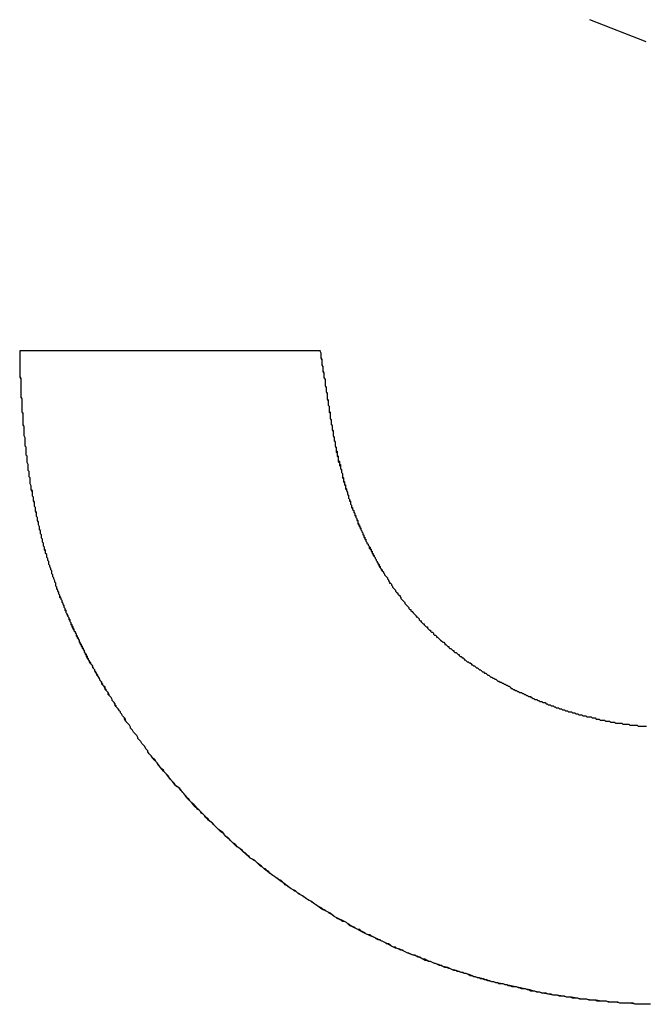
# Model space of a CAD drawing. Extents: x 1917 to 3682, y 1570 to 2675.
# Tile 35 of 166: x 1971.783 to 1972.395, y 2386.651 to 2387.614. Entities that reach past the tile are written whole.
import ezdxf

# ---------------------------------------------------------------- set-up
doc = ezdxf.new("R2010")
doc.units = 0
doc.header["$MEASUREMENT"] = 0
doc.layers.add('KF_SEQUENZA_10_NW_FRONT', color=7, linetype='CONTINUOUS')
doc.layers.add('KF_SEQUENZA_5_NW_REAR', color=7, linetype='CONTINUOUS')

# ---------------------------------------------------------------- blocks, each defined once
blk = doc.blocks.new('KF_SEQUENZA_5_NW_FRONT')
at = {"layer": 'KF_SEQUENZA_10_NW_FRONT'}
for p, q in [((-130.88009, -264.84362), (-130.93531, -264.82208)), ((-130.88009, -264.84362), (-130.93531, -264.82208)), ((-131.49236, -265.14557), (-131.19857, -265.14557)), ((-131.49236, -265.14557), (-131.19857, -265.14557))]:
    blk.add_line(p, q, dxfattribs=at)
for points in [[(-131.364, -265.542, 0), (-131.365, -265.541, 0), (-131.366, -265.54, 0), (-131.367, -265.538, 0), (-131.367, -265.537, 0), (-131.368, -265.536, 0), (-131.369, -265.535, 0), (-131.37, -265.533, 0), (-131.371, -265.532, 0), (-131.372, -265.531, 0), (-131.373, -265.53, 0), (-131.374, -265.528, 0), (-131.375, -265.527, 0), (-131.376, -265.526, 0), (-131.377, -265.525, 0), (-131.377, -265.524, 0), (-131.378, -265.522, 0), (-131.379, -265.521, 0), (-131.38, -265.52, 0), (-131.381, -265.519, 0), (-131.382, -265.517, 0), (-131.383, -265.516, 0), (-131.384, -265.515, 0), (-131.384, -265.514, 0), (-131.385, -265.512, 0), (-131.386, -265.511, 0), (-131.387, -265.51, 0), (-131.388, -265.509, 0), (-131.389, -265.507, 0), (-131.389, -265.506, 0), (-131.39, -265.505, 0), (-131.391, -265.504, 0), (-131.392, -265.503, 0), (-131.393, -265.501, 0), (-131.394, -265.5, 0), (-131.394, -265.499, 0), (-131.395, -265.498, 0), (-131.396, -265.496, 0), (-131.397, -265.495, 0), (-131.398, -265.494, 0), (-131.398, -265.493, 0), (-131.399, -265.492, 0), (-131.4, -265.49, 0), (-131.401, -265.489, 0), (-131.402, -265.488, 0), (-131.402, -265.487, 0), (-131.403, -265.485, 0), (-131.404, -265.484, 0), (-131.405, -265.483, 0), (-131.405, -265.482, 0), (-131.406, -265.48, 0), (-131.407, -265.479, 0), (-131.408, -265.478, 0), (-131.408, -265.477, 0), (-131.409, -265.476, 0), (-131.41, -265.474, 0), (-131.411, -265.473, 0), (-131.411, -265.472, 0), (-131.412, -265.471, 0), (-131.413, -265.469, 0), (-131.414, -265.468, 0), (-131.414, -265.467, 0), (-131.415, -265.466, 0), (-131.416, -265.464, 0), (-131.416, -265.463, 0), (-131.417, -265.462, 0), (-131.418, -265.461, 0), (-131.419, -265.459, 0), (-131.419, -265.458, 0), (-131.42, -265.457, 0), (-131.421, -265.456, 0), (-131.421, -265.455, 0), (-131.422, -265.453, 0), (-131.423, -265.452, 0), (-131.423, -265.451, 0), (-131.424, -265.45, 0), (-131.425, -265.448, 0), (-131.425, -265.447, 0), (-131.426, -265.446, 0), (-131.427, -265.445, 0), (-131.427, -265.443, 0), (-131.428, -265.442, 0), (-131.429, -265.441, 0), (-131.429, -265.44, 0), (-131.43, -265.438, 0), (-131.43, -265.437, 0), (-131.431, -265.436, 0), (-131.432, -265.435, 0), (-131.432, -265.433, 0), (-131.433, -265.432, 0), (-131.434, -265.431, 0), (-131.434, -265.43, 0), (-131.435, -265.428, 0), (-131.435, -265.427, 0), (-131.436, -265.426, 0), (-131.437, -265.425, 0), (-131.437, -265.423, 0), (-131.438, -265.422, 0), (-131.438, -265.421, 0), (-131.439, -265.42, 0), (-131.439, -265.418, 0), (-131.44, -265.417, 0), (-131.441, -265.416, 0), (-131.441, -265.414, 0), (-131.442, -265.413, 0), (-131.442, -265.412, 0), (-131.443, -265.411, 0), (-131.443, -265.409, 0), (-131.444, -265.408, 0), (-131.444, -265.407, 0), (-131.445, -265.406, 0), (-131.446, -265.404, 0), (-131.446, -265.403, 0), (-131.447, -265.402, 0), (-131.447, -265.4, 0), (-131.448, -265.399, 0), (-131.448, -265.398, 0), (-131.449, -265.397, 0), (-131.449, -265.395, 0), (-131.45, -265.394, 0), (-131.45, -265.393, 0), (-131.451, -265.391, 0), (-131.451, -265.39, 0), (-131.452, -265.389, 0), (-131.452, -265.388, 0), (-131.453, -265.386, 0), (-131.453, -265.385, 0), (-131.454, -265.384, 0), (-131.454, -265.382, 0), (-131.455, -265.381, 0), (-131.455, -265.38, 0), (-131.456, -265.378, 0), (-131.456, -265.377, 0), (-131.457, -265.376, 0), (-131.457, -265.374, 0), (-131.457, -265.373, 0), (-131.458, -265.372, 0), (-131.458, -265.371, 0), (-131.459, -265.369, 0), (-131.459, -265.368, 0), (-131.46, -265.367, 0), (-131.46, -265.365, 0), (-131.461, -265.364, 0), (-131.461, -265.363, 0), (-131.461, -265.361, 0), (-131.462, -265.36, 0), (-131.462, -265.359, 0), (-131.463, -265.357, 0), (-131.463, -265.356, 0), (-131.464, -265.355, 0), (-131.464, -265.353, 0), (-131.464, -265.352, 0), (-131.465, -265.351, 0), (-131.465, -265.349, 0), (-131.466, -265.348, 0), (-131.466, -265.347, 0), (-131.466, -265.345, 0), (-131.467, -265.344, 0), (-131.467, -265.342, 0), (-131.467, -265.341, 0), (-131.468, -265.34, 0), (-131.468, -265.338, 0), (-131.469, -265.337, 0), (-131.469, -265.336, 0), (-131.469, -265.334, 0), (-131.47, -265.333, 0), (-131.47, -265.332, 0), (-131.47, -265.33, 0), (-131.471, -265.329, 0), (-131.471, -265.327, 0), (-131.471, -265.326, 0), (-131.472, -265.325, 0), (-131.472, -265.323, 0), (-131.472, -265.322, 0), (-131.473, -265.321, 0), (-131.473, -265.319, 0), (-131.473, -265.318, 0), (-131.474, -265.316, 0), (-131.474, -265.315, 0), (-131.474, -265.314, 0), (-131.475, -265.312, 0), (-131.475, -265.311, 0), (-131.475, -265.309, 0), (-131.476, -265.308, 0), (-131.476, -265.306, 0), (-131.476, -265.305, 0), (-131.476, -265.304, 0), (-131.477, -265.302, 0), (-131.477, -265.301, 0), (-131.477, -265.299, 0), (-131.478, -265.298, 0), (-131.478, -265.297, 0), (-131.478, -265.295, 0), (-131.478, -265.294, 0), (-131.479, -265.292, 0), (-131.479, -265.291, 0), (-131.479, -265.289, 0), (-131.48, -265.288, 0), (-131.48, -265.286, 0), (-131.48, -265.285, 0), (-131.48, -265.284, 0), (-131.481, -265.282, 0), (-131.481, -265.281, 0), (-131.481, -265.279, 0), (-131.481, -265.278, 0), (-131.482, -265.276, 0), (-131.482, -265.275, 0), (-131.482, -265.273, 0), (-131.482, -265.272, 0), (-131.482, -265.27, 0), (-131.483, -265.269, 0), (-131.483, -265.267, 0), (-131.483, -265.266, 0), (-131.483, -265.264, 0), (-131.484, -265.263, 0), (-131.484, -265.261, 0), (-131.484, -265.26, 0), (-131.484, -265.258, 0), (-131.484, -265.257, 0), (-131.485, -265.255, 0), (-131.485, -265.254, 0), (-131.485, -265.252, 0), (-131.485, -265.251, 0), (-131.485, -265.249, 0), (-131.486, -265.248, 0), (-131.486, -265.246, 0), (-131.486, -265.245, 0), (-131.486, -265.243, 0), (-131.486, -265.242, 0), (-131.486, -265.24, 0), (-131.487, -265.239, 0), (-131.487, -265.237, 0), (-131.487, -265.236, 0), (-131.487, -265.234, 0), (-131.487, -265.232, 0), (-131.487, -265.231, 0), (-131.488, -265.229, 0), (-131.488, -265.228, 0), (-131.488, -265.226, 0), (-131.488, -265.225, 0), (-131.488, -265.223, 0), (-131.488, -265.221, 0), (-131.488, -265.22, 0), (-131.489, -265.218, 0), (-131.489, -265.217, 0), (-131.489, -265.215, 0), (-131.489, -265.214, 0), (-131.489, -265.212, 0), (-131.489, -265.21, 0), (-131.489, -265.209, 0), (-131.489, -265.207, 0), (-131.49, -265.206, 0), (-131.49, -265.204, 0), (-131.49, -265.202, 0), (-131.49, -265.201, 0), (-131.49, -265.199, 0), (-131.49, -265.198, 0), (-131.49, -265.196, 0), (-131.49, -265.194, 0), (-131.49, -265.193, 0), (-131.491, -265.191, 0), (-131.491, -265.189, 0), (-131.491, -265.188, 0), (-131.491, -265.186, 0), (-131.491, -265.184, 0), (-131.491, -265.183, 0), (-131.491, -265.181, 0), (-131.491, -265.179, 0), (-131.491, -265.178, 0), (-131.491, -265.176, 0), (-131.491, -265.174, 0), (-131.491, -265.173, 0), (-131.492, -265.171, 0), (-131.492, -265.169, 0), (-131.492, -265.168, 0), (-131.492, -265.166, 0), (-131.492, -265.164, 0), (-131.492, -265.163, 0), (-131.492, -265.161, 0), (-131.492, -265.159, 0), (-131.492, -265.158, 0), (-131.492, -265.156, 0), (-131.492, -265.154, 0), (-131.492, -265.152, 0), (-131.492, -265.151, 0), (-131.492, -265.149, 0), (-131.492, -265.147, 0), (-131.492, -265.146, 0)], [(-131.364, -265.542, 0), (-131.365, -265.541, 0), (-131.366, -265.54, 0), (-131.367, -265.538, 0), (-131.367, -265.537, 0), (-131.368, -265.536, 0), (-131.369, -265.535, 0), (-131.37, -265.533, 0), (-131.371, -265.532, 0), (-131.372, -265.531, 0), (-131.373, -265.53, 0), (-131.374, -265.528, 0), (-131.375, -265.527, 0), (-131.376, -265.526, 0), (-131.377, -265.525, 0), (-131.377, -265.524, 0), (-131.378, -265.522, 0), (-131.379, -265.521, 0), (-131.38, -265.52, 0), (-131.381, -265.519, 0), (-131.382, -265.517, 0), (-131.383, -265.516, 0), (-131.384, -265.515, 0), (-131.384, -265.514, 0), (-131.385, -265.512, 0), (-131.386, -265.511, 0), (-131.387, -265.51, 0), (-131.388, -265.509, 0), (-131.389, -265.508, 0), (-131.39, -265.506, 0), (-131.39, -265.505, 0), (-131.391, -265.504, 0), (-131.392, -265.503, 0), (-131.393, -265.501, 0), (-131.394, -265.5, 0), (-131.394, -265.499, 0), (-131.395, -265.498, 0), (-131.396, -265.496, 0), (-131.397, -265.495, 0), (-131.398, -265.494, 0), (-131.399, -265.493, 0), (-131.399, -265.491, 0), (-131.4, -265.49, 0), (-131.401, -265.489, 0), (-131.402, -265.488, 0), (-131.402, -265.487, 0), (-131.403, -265.485, 0), (-131.404, -265.484, 0), (-131.405, -265.483, 0), (-131.406, -265.482, 0), (-131.406, -265.48, 0), (-131.407, -265.479, 0), (-131.408, -265.478, 0), (-131.409, -265.477, 0), (-131.409, -265.475, 0), (-131.41, -265.474, 0), (-131.411, -265.473, 0), (-131.412, -265.472, 0), (-131.412, -265.47, 0), (-131.413, -265.469, 0), (-131.414, -265.468, 0), (-131.414, -265.467, 0), (-131.415, -265.465, 0), (-131.416, -265.464, 0), (-131.417, -265.463, 0), (-131.417, -265.462, 0), (-131.418, -265.46, 0), (-131.419, -265.459, 0), (-131.419, -265.458, 0), (-131.42, -265.457, 0), (-131.421, -265.455, 0), (-131.421, -265.454, 0), (-131.422, -265.453, 0), (-131.423, -265.452, 0), (-131.424, -265.45, 0), (-131.424, -265.449, 0), (-131.425, -265.448, 0), (-131.426, -265.447, 0), (-131.426, -265.445, 0), (-131.427, -265.444, 0), (-131.428, -265.443, 0), (-131.428, -265.442, 0), (-131.429, -265.44, 0), (-131.429, -265.439, 0), (-131.43, -265.438, 0), (-131.431, -265.437, 0), (-131.431, -265.435, 0), (-131.432, -265.434, 0), (-131.433, -265.433, 0), (-131.433, -265.432, 0), (-131.434, -265.43, 0), (-131.434, -265.429, 0), (-131.435, -265.428, 0), (-131.436, -265.427, 0), (-131.436, -265.425, 0), (-131.437, -265.424, 0), (-131.437, -265.423, 0), (-131.438, -265.421, 0), (-131.439, -265.42, 0), (-131.439, -265.419, 0), (-131.44, -265.418, 0), (-131.44, -265.416, 0), (-131.441, -265.415, 0), (-131.442, -265.414, 0), (-131.442, -265.412, 0), (-131.443, -265.411, 0), (-131.443, -265.41, 0), (-131.444, -265.409, 0), (-131.444, -265.407, 0), (-131.445, -265.406, 0), (-131.445, -265.405, 0), (-131.446, -265.403, 0), (-131.447, -265.402, 0), (-131.447, -265.401, 0), (-131.448, -265.4, 0), (-131.448, -265.398, 0), (-131.449, -265.397, 0), (-131.449, -265.396, 0), (-131.45, -265.394, 0), (-131.45, -265.393, 0), (-131.451, -265.392, 0), (-131.451, -265.39, 0), (-131.452, -265.389, 0), (-131.452, -265.388, 0), (-131.453, -265.387, 0), (-131.453, -265.385, 0), (-131.454, -265.384, 0), (-131.454, -265.383, 0), (-131.455, -265.381, 0), (-131.455, -265.38, 0), (-131.456, -265.379, 0), (-131.456, -265.377, 0), (-131.457, -265.376, 0), (-131.457, -265.375, 0), (-131.457, -265.373, 0), (-131.458, -265.372, 0), (-131.458, -265.371, 0), (-131.459, -265.369, 0), (-131.459, -265.368, 0), (-131.46, -265.367, 0), (-131.46, -265.365, 0), (-131.461, -265.364, 0), (-131.461, -265.363, 0), (-131.461, -265.361, 0), (-131.462, -265.36, 0), (-131.462, -265.359, 0), (-131.463, -265.357, 0), (-131.463, -265.356, 0), (-131.464, -265.355, 0), (-131.464, -265.353, 0), (-131.464, -265.352, 0), (-131.465, -265.351, 0), (-131.465, -265.349, 0), (-131.466, -265.348, 0), (-131.466, -265.347, 0), (-131.466, -265.345, 0), (-131.467, -265.344, 0), (-131.467, -265.342, 0), (-131.468, -265.341, 0), (-131.468, -265.34, 0), (-131.468, -265.338, 0), (-131.469, -265.337, 0), (-131.469, -265.336, 0), (-131.469, -265.334, 0), (-131.47, -265.333, 0), (-131.47, -265.331, 0), (-131.47, -265.33, 0), (-131.471, -265.329, 0), (-131.471, -265.327, 0), (-131.471, -265.326, 0), (-131.472, -265.325, 0), (-131.472, -265.323, 0), (-131.472, -265.322, 0), (-131.473, -265.32, 0), (-131.473, -265.319, 0), (-131.473, -265.318, 0), (-131.474, -265.316, 0), (-131.474, -265.315, 0), (-131.474, -265.313, 0), (-131.475, -265.312, 0), (-131.475, -265.311, 0), (-131.475, -265.309, 0), (-131.476, -265.308, 0), (-131.476, -265.306, 0), (-131.476, -265.305, 0), (-131.477, -265.303, 0), (-131.477, -265.302, 0), (-131.477, -265.301, 0), (-131.477, -265.299, 0), (-131.478, -265.298, 0), (-131.478, -265.296, 0), (-131.478, -265.295, 0), (-131.479, -265.293, 0), (-131.479, -265.292, 0), (-131.479, -265.291, 0), (-131.479, -265.289, 0), (-131.48, -265.288, 0), (-131.48, -265.286, 0), (-131.48, -265.285, 0), (-131.48, -265.283, 0), (-131.481, -265.282, 0), (-131.481, -265.28, 0), (-131.481, -265.279, 0), (-131.481, -265.278, 0), (-131.482, -265.276, 0), (-131.482, -265.275, 0), (-131.482, -265.273, 0), (-131.482, -265.272, 0), (-131.482, -265.27, 0), (-131.483, -265.269, 0), (-131.483, -265.267, 0), (-131.483, -265.266, 0), (-131.483, -265.264, 0), (-131.484, -265.263, 0), (-131.484, -265.261, 0), (-131.484, -265.26, 0), (-131.484, -265.258, 0), (-131.484, -265.257, 0), (-131.485, -265.255, 0), (-131.485, -265.254, 0), (-131.485, -265.252, 0), (-131.485, -265.251, 0), (-131.485, -265.249, 0), (-131.486, -265.248, 0), (-131.486, -265.246, 0), (-131.486, -265.245, 0), (-131.486, -265.243, 0), (-131.486, -265.242, 0), (-131.486, -265.24, 0), (-131.487, -265.239, 0), (-131.487, -265.237, 0), (-131.487, -265.236, 0), (-131.487, -265.234, 0), (-131.487, -265.233, 0), (-131.487, -265.231, 0), (-131.488, -265.229, 0), (-131.488, -265.228, 0), (-131.488, -265.226, 0), (-131.488, -265.225, 0), (-131.488, -265.223, 0), (-131.488, -265.222, 0), (-131.488, -265.22, 0), (-131.489, -265.219, 0), (-131.489, -265.217, 0), (-131.489, -265.215, 0), (-131.489, -265.214, 0), (-131.489, -265.212, 0), (-131.489, -265.211, 0), (-131.489, -265.209, 0), (-131.489, -265.208, 0), (-131.49, -265.206, 0), (-131.49, -265.204, 0), (-131.49, -265.203, 0), (-131.49, -265.201, 0), (-131.49, -265.2, 0), (-131.49, -265.198, 0), (-131.49, -265.196, 0), (-131.49, -265.195, 0), (-131.49, -265.193, 0), (-131.491, -265.192, 0), (-131.491, -265.19, 0), (-131.491, -265.188, 0), (-131.491, -265.187, 0), (-131.491, -265.185, 0), (-131.491, -265.184, 0), (-131.491, -265.182, 0), (-131.491, -265.18, 0), (-131.491, -265.179, 0), (-131.491, -265.177, 0), (-131.491, -265.175, 0), (-131.491, -265.174, 0), (-131.492, -265.172, 0), (-131.492, -265.171, 0), (-131.492, -265.169, 0), (-131.492, -265.167, 0), (-131.492, -265.166, 0), (-131.492, -265.164, 0), (-131.492, -265.162, 0), (-131.492, -265.161, 0), (-131.492, -265.159, 0), (-131.492, -265.157, 0), (-131.492, -265.156, 0), (-131.492, -265.154, 0), (-131.492, -265.152, 0), (-131.492, -265.151, 0), (-131.492, -265.149, 0), (-131.492, -265.147, 0), (-131.492, -265.146, 0)], [(-131.199, -265.146, 0), (-131.198, -265.148, 0), (-131.198, -265.15, 0), (-131.198, -265.152, 0), (-131.197, -265.154, 0), (-131.197, -265.156, 0), (-131.197, -265.158, 0), (-131.197, -265.16, 0), (-131.196, -265.161, 0), (-131.196, -265.163, 0), (-131.196, -265.165, 0), (-131.195, -265.167, 0), (-131.195, -265.169, 0), (-131.195, -265.17, 0), (-131.195, -265.172, 0), (-131.194, -265.174, 0), (-131.194, -265.175, 0), (-131.194, -265.177, 0), (-131.194, -265.178, 0), (-131.194, -265.18, 0), (-131.193, -265.181, 0), (-131.193, -265.183, 0), (-131.193, -265.184, 0), (-131.193, -265.186, 0), (-131.192, -265.187, 0), (-131.192, -265.189, 0), (-131.192, -265.19, 0), (-131.192, -265.191, 0), (-131.192, -265.193, 0), (-131.191, -265.194, 0), (-131.191, -265.195, 0), (-131.191, -265.197, 0), (-131.191, -265.198, 0), (-131.191, -265.199, 0), (-131.19, -265.2, 0), (-131.19, -265.202, 0), (-131.19, -265.203, 0), (-131.19, -265.204, 0), (-131.19, -265.205, 0), (-131.189, -265.206, 0), (-131.189, -265.207, 0), (-131.189, -265.208, 0), (-131.189, -265.21, 0), (-131.189, -265.211, 0), (-131.189, -265.212, 0), (-131.188, -265.213, 0), (-131.188, -265.214, 0), (-131.188, -265.215, 0), (-131.188, -265.216, 0), (-131.188, -265.217, 0), (-131.188, -265.218, 0), (-131.187, -265.219, 0), (-131.187, -265.22, 0), (-131.187, -265.221, 0), (-131.187, -265.222, 0), (-131.187, -265.223, 0), (-131.187, -265.223, 0), (-131.186, -265.224, 0), (-131.186, -265.225, 0), (-131.186, -265.226, 0), (-131.186, -265.227, 0), (-131.186, -265.228, 0), (-131.186, -265.229, 0), (-131.185, -265.23, 0), (-131.185, -265.231, 0), (-131.185, -265.231, 0), (-131.185, -265.232, 0), (-131.185, -265.233, 0), (-131.185, -265.234, 0), (-131.184, -265.235, 0), (-131.184, -265.236, 0), (-131.184, -265.236, 0), (-131.184, -265.237, 0), (-131.184, -265.238, 0), (-131.184, -265.239, 0), (-131.183, -265.24, 0), (-131.183, -265.241, 0), (-131.183, -265.241, 0), (-131.183, -265.242, 0), (-131.183, -265.243, 0), (-131.183, -265.244, 0), (-131.182, -265.244, 0), (-131.182, -265.245, 0), (-131.182, -265.246, 0), (-131.182, -265.247, 0), (-131.182, -265.248, 0), (-131.182, -265.248, 0), (-131.181, -265.249, 0), (-131.181, -265.25, 0), (-131.181, -265.251, 0), (-131.181, -265.251, 0), (-131.181, -265.252, 0), (-131.181, -265.253, 0), (-131.18, -265.254, 0), (-131.18, -265.254, 0), (-131.18, -265.255, 0), (-131.18, -265.256, 0), (-131.18, -265.257, 0), (-131.179, -265.257, 0), (-131.179, -265.258, 0), (-131.179, -265.259, 0), (-131.179, -265.26, 0), (-131.179, -265.26, 0), (-131.179, -265.261, 0), (-131.178, -265.262, 0), (-131.178, -265.263, 0), (-131.178, -265.263, 0), (-131.178, -265.264, 0), (-131.178, -265.265, 0), (-131.177, -265.266, 0), (-131.177, -265.266, 0), (-131.177, -265.267, 0), (-131.177, -265.268, 0), (-131.177, -265.269, 0), (-131.177, -265.269, 0), (-131.176, -265.27, 0), (-131.176, -265.271, 0), (-131.176, -265.272, 0), (-131.176, -265.272, 0), (-131.176, -265.273, 0), (-131.175, -265.274, 0), (-131.175, -265.274, 0), (-131.175, -265.275, 0), (-131.175, -265.276, 0), (-131.175, -265.277, 0), (-131.174, -265.277, 0), (-131.174, -265.278, 0), (-131.174, -265.279, 0), (-131.174, -265.279, 0), (-131.174, -265.28, 0), (-131.173, -265.281, 0), (-131.173, -265.282, 0), (-131.173, -265.282, 0), (-131.173, -265.283, 0), (-131.172, -265.284, 0), (-131.172, -265.284, 0), (-131.172, -265.285, 0), (-131.172, -265.286, 0), (-131.172, -265.286, 0), (-131.171, -265.287, 0), (-131.171, -265.288, 0), (-131.171, -265.288, 0), (-131.171, -265.289, 0), (-131.171, -265.29, 0), (-131.17, -265.291, 0), (-131.17, -265.291, 0), (-131.17, -265.292, 0), (-131.17, -265.293, 0), (-131.169, -265.293, 0), (-131.169, -265.294, 0), (-131.169, -265.295, 0), (-131.169, -265.295, 0), (-131.169, -265.296, 0), (-131.168, -265.297, 0), (-131.168, -265.297, 0), (-131.168, -265.298, 0), (-131.168, -265.299, 0), (-131.167, -265.299, 0), (-131.167, -265.3, 0), (-131.167, -265.301, 0), (-131.167, -265.301, 0), (-131.166, -265.302, 0), (-131.166, -265.303, 0), (-131.166, -265.303, 0), (-131.166, -265.304, 0), (-131.165, -265.305, 0), (-131.165, -265.305, 0), (-131.165, -265.306, 0), (-131.165, -265.307, 0), (-131.164, -265.307, 0), (-131.164, -265.308, 0), (-131.164, -265.308, 0), (-131.164, -265.309, 0), (-131.163, -265.31, 0), (-131.163, -265.31, 0), (-131.163, -265.311, 0), (-131.163, -265.312, 0), (-131.162, -265.312, 0), (-131.162, -265.313, 0), (-131.162, -265.314, 0), (-131.162, -265.314, 0), (-131.161, -265.315, 0), (-131.161, -265.316, 0), (-131.161, -265.316, 0), (-131.16, -265.317, 0), (-131.16, -265.318, 0), (-131.16, -265.318, 0), (-131.16, -265.319, 0), (-131.159, -265.319, 0), (-131.159, -265.32, 0), (-131.159, -265.321, 0), (-131.159, -265.321, 0), (-131.158, -265.322, 0), (-131.158, -265.323, 0), (-131.158, -265.323, 0), (-131.157, -265.324, 0), (-131.157, -265.325, 0), (-131.157, -265.325, 0), (-131.157, -265.326, 0), (-131.156, -265.326, 0), (-131.156, -265.327, 0), (-131.156, -265.328, 0), (-131.155, -265.328, 0), (-131.155, -265.329, 0), (-131.155, -265.33, 0), (-131.154, -265.33, 0), (-131.154, -265.331, 0), (-131.154, -265.332, 0), (-131.154, -265.332, 0), (-131.153, -265.333, 0), (-131.153, -265.333, 0), (-131.153, -265.334, 0), (-131.152, -265.335, 0), (-131.152, -265.335, 0), (-131.152, -265.336, 0), (-131.151, -265.337, 0), (-131.151, -265.337, 0), (-131.151, -265.338, 0), (-131.15, -265.338, 0), (-131.15, -265.339, 0), (-131.15, -265.34, 0), (-131.149, -265.34, 0), (-131.149, -265.341, 0), (-131.149, -265.342, 0), (-131.148, -265.342, 0), (-131.148, -265.343, 0), (-131.148, -265.344, 0), (-131.147, -265.344, 0), (-131.147, -265.345, 0), (-131.147, -265.345, 0), (-131.146, -265.346, 0), (-131.146, -265.347, 0), (-131.146, -265.347, 0), (-131.145, -265.348, 0), (-131.145, -265.349, 0), (-131.145, -265.349, 0), (-131.144, -265.35, 0), (-131.144, -265.35, 0), (-131.144, -265.351, 0), (-131.143, -265.352, 0), (-131.143, -265.352, 0), (-131.143, -265.353, 0), (-131.142, -265.354, 0), (-131.142, -265.354, 0), (-131.141, -265.355, 0), (-131.141, -265.356, 0), (-131.141, -265.356, 0), (-131.14, -265.357, 0), (-131.14, -265.357, 0), (-131.14, -265.358, 0), (-131.139, -265.359, 0), (-131.139, -265.359, 0), (-131.138, -265.36, 0), (-131.138, -265.361, 0), (-131.138, -265.361, 0), (-131.137, -265.362, 0)], [(-131.199, -265.146, 0), (-131.198, -265.148, 0), (-131.198, -265.15, 0), (-131.198, -265.153, 0), (-131.197, -265.155, 0), (-131.197, -265.157, 0), (-131.197, -265.159, 0), (-131.196, -265.162, 0), (-131.196, -265.164, 0), (-131.196, -265.166, 0), (-131.195, -265.168, 0), (-131.195, -265.17, 0), (-131.195, -265.172, 0), (-131.194, -265.174, 0), (-131.194, -265.176, 0), (-131.194, -265.178, 0), (-131.194, -265.18, 0), (-131.193, -265.182, 0), (-131.193, -265.184, 0), (-131.193, -265.186, 0), (-131.192, -265.188, 0), (-131.192, -265.19, 0), (-131.192, -265.192, 0), (-131.192, -265.193, 0), (-131.191, -265.195, 0), (-131.191, -265.197, 0), (-131.191, -265.199, 0), (-131.19, -265.2, 0), (-131.19, -265.202, 0), (-131.19, -265.204, 0), (-131.19, -265.206, 0), (-131.189, -265.207, 0), (-131.189, -265.209, 0), (-131.189, -265.211, 0), (-131.189, -265.212, 0), (-131.188, -265.214, 0), (-131.188, -265.215, 0), (-131.188, -265.217, 0), (-131.187, -265.219, 0), (-131.187, -265.22, 0), (-131.187, -265.222, 0), (-131.187, -265.223, 0), (-131.186, -265.225, 0), (-131.186, -265.226, 0), (-131.186, -265.228, 0), (-131.186, -265.229, 0), (-131.185, -265.231, 0), (-131.185, -265.232, 0), (-131.185, -265.233, 0), (-131.184, -265.235, 0), (-131.184, -265.236, 0), (-131.184, -265.238, 0), (-131.184, -265.239, 0), (-131.183, -265.241, 0), (-131.183, -265.242, 0), (-131.183, -265.243, 0), (-131.183, -265.245, 0), (-131.182, -265.246, 0), (-131.182, -265.247, 0), (-131.182, -265.249, 0), (-131.181, -265.25, 0), (-131.181, -265.251, 0), (-131.181, -265.253, 0), (-131.181, -265.254, 0), (-131.18, -265.255, 0), (-131.18, -265.256, 0), (-131.18, -265.258, 0), (-131.179, -265.259, 0), (-131.179, -265.26, 0), (-131.179, -265.261, 0), (-131.178, -265.263, 0), (-131.178, -265.264, 0), (-131.178, -265.265, 0), (-131.177, -265.266, 0), (-131.177, -265.268, 0), (-131.177, -265.269, 0), (-131.177, -265.27, 0), (-131.176, -265.271, 0), (-131.176, -265.272, 0), (-131.176, -265.274, 0), (-131.175, -265.275, 0), (-131.175, -265.276, 0), (-131.175, -265.277, 0), (-131.174, -265.278, 0), (-131.174, -265.279, 0), (-131.174, -265.281, 0), (-131.173, -265.282, 0), (-131.173, -265.283, 0), (-131.172, -265.284, 0), (-131.172, -265.285, 0), (-131.172, -265.286, 0), (-131.171, -265.288, 0), (-131.171, -265.289, 0), (-131.171, -265.29, 0), (-131.17, -265.291, 0), (-131.17, -265.292, 0), (-131.169, -265.293, 0), (-131.169, -265.294, 0), (-131.169, -265.296, 0), (-131.168, -265.297, 0), (-131.168, -265.298, 0), (-131.168, -265.299, 0), (-131.167, -265.3, 0), (-131.167, -265.301, 0), (-131.166, -265.302, 0), (-131.166, -265.303, 0), (-131.165, -265.305, 0), (-131.165, -265.306, 0), (-131.165, -265.307, 0), (-131.164, -265.308, 0), (-131.164, -265.309, 0), (-131.163, -265.31, 0), (-131.163, -265.311, 0), (-131.162, -265.312, 0), (-131.162, -265.313, 0), (-131.162, -265.315, 0), (-131.161, -265.316, 0), (-131.161, -265.317, 0), (-131.16, -265.318, 0), (-131.16, -265.319, 0), (-131.159, -265.32, 0), (-131.159, -265.321, 0), (-131.158, -265.322, 0), (-131.158, -265.323, 0), (-131.157, -265.324, 0), (-131.157, -265.325, 0), (-131.156, -265.327, 0), (-131.156, -265.328, 0), (-131.155, -265.329, 0), (-131.155, -265.33, 0), (-131.154, -265.331, 0), (-131.154, -265.332, 0), (-131.153, -265.333, 0), (-131.153, -265.334, 0), (-131.152, -265.335, 0), (-131.152, -265.336, 0), (-131.151, -265.337, 0), (-131.151, -265.339, 0), (-131.15, -265.34, 0), (-131.149, -265.341, 0), (-131.149, -265.342, 0), (-131.148, -265.343, 0), (-131.148, -265.344, 0), (-131.147, -265.345, 0), (-131.147, -265.346, 0), (-131.146, -265.347, 0), (-131.145, -265.348, 0), (-131.145, -265.349, 0), (-131.144, -265.35, 0), (-131.144, -265.351, 0), (-131.143, -265.352, 0), (-131.142, -265.354, 0), (-131.142, -265.355, 0), (-131.141, -265.356, 0), (-131.141, -265.357, 0), (-131.14, -265.358, 0), (-131.139, -265.359, 0), (-131.139, -265.36, 0), (-131.138, -265.361, 0), (-131.137, -265.362, 0)], [(-131.137, -265.362, 0), (-131.137, -265.363, 0), (-131.136, -265.364, 0), (-131.136, -265.365, 0), (-131.135, -265.366, 0), (-131.135, -265.366, 0), (-131.134, -265.367, 0), (-131.133, -265.368, 0), (-131.133, -265.369, 0), (-131.132, -265.37, 0), (-131.132, -265.371, 0), (-131.131, -265.372, 0), (-131.131, -265.373, 0), (-131.13, -265.373, 0), (-131.129, -265.374, 0), (-131.129, -265.375, 0), (-131.128, -265.376, 0), (-131.128, -265.377, 0), (-131.127, -265.378, 0), (-131.126, -265.379, 0), (-131.126, -265.379, 0), (-131.125, -265.38, 0), (-131.125, -265.381, 0), (-131.124, -265.382, 0), (-131.123, -265.383, 0), (-131.123, -265.384, 0), (-131.122, -265.385, 0), (-131.121, -265.385, 0), (-131.121, -265.386, 0), (-131.12, -265.387, 0), (-131.12, -265.388, 0), (-131.119, -265.389, 0), (-131.118, -265.39, 0), (-131.118, -265.39, 0), (-131.117, -265.391, 0), (-131.116, -265.392, 0), (-131.116, -265.393, 0), (-131.115, -265.394, 0), (-131.114, -265.395, 0), (-131.114, -265.395, 0), (-131.113, -265.396, 0), (-131.112, -265.397, 0), (-131.112, -265.398, 0), (-131.111, -265.399, 0), (-131.11, -265.399, 0), (-131.11, -265.4, 0), (-131.109, -265.401, 0), (-131.108, -265.402, 0), (-131.107, -265.403, 0), (-131.107, -265.403, 0), (-131.106, -265.404, 0), (-131.105, -265.405, 0), (-131.105, -265.406, 0), (-131.104, -265.406, 0), (-131.103, -265.407, 0), (-131.102, -265.408, 0), (-131.102, -265.409, 0), (-131.101, -265.41, 0), (-131.1, -265.41, 0), (-131.1, -265.411, 0), (-131.099, -265.412, 0), (-131.098, -265.413, 0), (-131.097, -265.413, 0), (-131.097, -265.414, 0), (-131.096, -265.415, 0), (-131.095, -265.416, 0), (-131.094, -265.416, 0), (-131.094, -265.417, 0), (-131.093, -265.418, 0), (-131.092, -265.419, 0), (-131.091, -265.419, 0), (-131.091, -265.42, 0), (-131.09, -265.421, 0), (-131.089, -265.421, 0), (-131.088, -265.422, 0), (-131.088, -265.423, 0), (-131.087, -265.424, 0), (-131.086, -265.424, 0), (-131.085, -265.425, 0), (-131.085, -265.426, 0), (-131.084, -265.426, 0), (-131.083, -265.427, 0), (-131.082, -265.428, 0), (-131.081, -265.429, 0), (-131.081, -265.429, 0), (-131.08, -265.43, 0), (-131.079, -265.431, 0), (-131.078, -265.431, 0), (-131.077, -265.432, 0), (-131.077, -265.433, 0), (-131.076, -265.433, 0), (-131.075, -265.434, 0), (-131.074, -265.435, 0), (-131.073, -265.435, 0), (-131.073, -265.436, 0), (-131.072, -265.437, 0), (-131.071, -265.437, 0), (-131.07, -265.438, 0), (-131.069, -265.439, 0), (-131.068, -265.439, 0), (-131.068, -265.44, 0), (-131.067, -265.441, 0), (-131.066, -265.441, 0), (-131.065, -265.442, 0), (-131.064, -265.443, 0), (-131.063, -265.443, 0), (-131.063, -265.444, 0), (-131.062, -265.445, 0), (-131.061, -265.445, 0), (-131.06, -265.446, 0), (-131.059, -265.446, 0), (-131.058, -265.447, 0), (-131.058, -265.448, 0), (-131.057, -265.448, 0), (-131.056, -265.449, 0), (-131.055, -265.45, 0), (-131.054, -265.45, 0), (-131.053, -265.451, 0), (-131.052, -265.451, 0), (-131.051, -265.452, 0), (-131.051, -265.453, 0), (-131.05, -265.453, 0), (-131.049, -265.454, 0), (-131.048, -265.454, 0), (-131.047, -265.455, 0), (-131.046, -265.456, 0), (-131.045, -265.456, 0), (-131.044, -265.457, 0), (-131.044, -265.457, 0), (-131.043, -265.458, 0), (-131.042, -265.458, 0), (-131.041, -265.459, 0), (-131.04, -265.46, 0), (-131.039, -265.46, 0), (-131.038, -265.461, 0), (-131.037, -265.461, 0), (-131.036, -265.462, 0), (-131.036, -265.462, 0), (-131.035, -265.463, 0), (-131.034, -265.463, 0), (-131.033, -265.464, 0), (-131.032, -265.465, 0), (-131.031, -265.465, 0), (-131.03, -265.466, 0), (-131.029, -265.466, 0), (-131.028, -265.467, 0), (-131.027, -265.467, 0), (-131.026, -265.468, 0), (-131.026, -265.468, 0), (-131.025, -265.469, 0), (-131.024, -265.469, 0), (-131.023, -265.47, 0), (-131.022, -265.47, 0), (-131.021, -265.471, 0), (-131.02, -265.471, 0), (-131.019, -265.472, 0), (-131.018, -265.472, 0), (-131.017, -265.473, 0), (-131.016, -265.473, 0), (-131.015, -265.474, 0), (-131.014, -265.474, 0), (-131.013, -265.475, 0), (-131.013, -265.475, 0), (-131.012, -265.476, 0), (-131.011, -265.476, 0), (-131.01, -265.477, 0), (-131.009, -265.477, 0), (-131.008, -265.478, 0), (-131.007, -265.478, 0), (-131.006, -265.479, 0), (-131.005, -265.479, 0), (-131.004, -265.48, 0), (-131.003, -265.48, 0), (-131.002, -265.48, 0), (-131.001, -265.481, 0), (-131, -265.481, 0), (-130.999, -265.482, 0), (-130.998, -265.482, 0), (-130.997, -265.483, 0), (-130.996, -265.483, 0), (-130.995, -265.484, 0), (-130.994, -265.484, 0), (-130.993, -265.484, 0), (-130.993, -265.485, 0), (-130.992, -265.485, 0), (-130.991, -265.486, 0), (-130.99, -265.486, 0), (-130.989, -265.487, 0), (-130.988, -265.487, 0), (-130.987, -265.487, 0), (-130.986, -265.488, 0), (-130.985, -265.488, 0), (-130.984, -265.489, 0), (-130.983, -265.489, 0), (-130.982, -265.489, 0), (-130.981, -265.49, 0), (-130.98, -265.49, 0), (-130.979, -265.49, 0), (-130.978, -265.491, 0), (-130.977, -265.491, 0), (-130.976, -265.492, 0), (-130.975, -265.492, 0), (-130.974, -265.492, 0), (-130.973, -265.493, 0), (-130.972, -265.493, 0), (-130.971, -265.493, 0), (-130.97, -265.494, 0), (-130.969, -265.494, 0), (-130.968, -265.495, 0), (-130.967, -265.495, 0), (-130.966, -265.495, 0), (-130.965, -265.496, 0), (-130.964, -265.496, 0), (-130.963, -265.496, 0), (-130.962, -265.497, 0), (-130.961, -265.497, 0), (-130.96, -265.497, 0), (-130.959, -265.498, 0), (-130.958, -265.498, 0), (-130.957, -265.498, 0), (-130.956, -265.499, 0), (-130.955, -265.499, 0), (-130.954, -265.499, 0), (-130.953, -265.499, 0), (-130.952, -265.5, 0), (-130.951, -265.5, 0), (-130.95, -265.5, 0), (-130.949, -265.501, 0), (-130.948, -265.501, 0), (-130.947, -265.501, 0), (-130.946, -265.502, 0), (-130.945, -265.502, 0), (-130.944, -265.502, 0), (-130.943, -265.502, 0), (-130.942, -265.503, 0), (-130.941, -265.503, 0), (-130.94, -265.503, 0), (-130.939, -265.503, 0), (-130.938, -265.504, 0), (-130.937, -265.504, 0), (-130.935, -265.504, 0), (-130.934, -265.504, 0), (-130.933, -265.505, 0), (-130.932, -265.505, 0), (-130.931, -265.505, 0), (-130.93, -265.505, 0), (-130.929, -265.506, 0), (-130.928, -265.506, 0), (-130.927, -265.506, 0), (-130.926, -265.506, 0), (-130.925, -265.507, 0), (-130.924, -265.507, 0), (-130.923, -265.507, 0), (-130.922, -265.507, 0), (-130.921, -265.507, 0), (-130.92, -265.508, 0), (-130.919, -265.508, 0), (-130.918, -265.508, 0), (-130.917, -265.508, 0), (-130.916, -265.508, 0), (-130.915, -265.509, 0), (-130.914, -265.509, 0), (-130.913, -265.509, 0), (-130.912, -265.509, 0), (-130.911, -265.509, 0), (-130.91, -265.51, 0), (-130.909, -265.51, 0), (-130.908, -265.51, 0), (-130.907, -265.51, 0), (-130.905, -265.51, 0), (-130.904, -265.51, 0), (-130.903, -265.511, 0), (-130.902, -265.511, 0), (-130.901, -265.511, 0), (-130.9, -265.511, 0), (-130.899, -265.511, 0), (-130.898, -265.511, 0), (-130.897, -265.511, 0), (-130.896, -265.512, 0), (-130.895, -265.512, 0), (-130.894, -265.512, 0), (-130.893, -265.512, 0), (-130.892, -265.512, 0), (-130.891, -265.512, 0), (-130.89, -265.512, 0), (-130.889, -265.512, 0), (-130.888, -265.513, 0), (-130.887, -265.513, 0), (-130.886, -265.513, 0), (-130.884, -265.513, 0), (-130.883, -265.513, 0), (-130.882, -265.513, 0), (-130.881, -265.513, 0), (-130.88, -265.513, 0)], [(-131.137, -265.362, 0), (-131.137, -265.363, 0), (-131.136, -265.364, 0), (-131.136, -265.365, 0), (-131.135, -265.366, 0), (-131.135, -265.366, 0), (-131.134, -265.367, 0), (-131.133, -265.368, 0), (-131.133, -265.369, 0), (-131.132, -265.37, 0), (-131.132, -265.371, 0), (-131.131, -265.372, 0), (-131.131, -265.373, 0), (-131.13, -265.373, 0), (-131.129, -265.374, 0), (-131.129, -265.375, 0), (-131.128, -265.376, 0), (-131.128, -265.377, 0), (-131.127, -265.378, 0), (-131.126, -265.379, 0), (-131.126, -265.379, 0), (-131.125, -265.38, 0), (-131.125, -265.381, 0), (-131.124, -265.382, 0), (-131.123, -265.383, 0), (-131.123, -265.384, 0), (-131.122, -265.385, 0), (-131.121, -265.385, 0), (-131.121, -265.386, 0), (-131.12, -265.387, 0), (-131.12, -265.388, 0), (-131.119, -265.389, 0), (-131.118, -265.39, 0), (-131.118, -265.39, 0), (-131.117, -265.391, 0), (-131.116, -265.392, 0), (-131.116, -265.393, 0), (-131.115, -265.394, 0), (-131.114, -265.395, 0), (-131.114, -265.395, 0), (-131.113, -265.396, 0), (-131.112, -265.397, 0), (-131.112, -265.398, 0), (-131.111, -265.399, 0), (-131.11, -265.399, 0), (-131.11, -265.4, 0), (-131.109, -265.401, 0), (-131.108, -265.402, 0), (-131.107, -265.403, 0), (-131.107, -265.403, 0), (-131.106, -265.404, 0), (-131.105, -265.405, 0), (-131.105, -265.406, 0), (-131.104, -265.406, 0), (-131.103, -265.407, 0), (-131.102, -265.408, 0), (-131.102, -265.409, 0), (-131.101, -265.41, 0), (-131.1, -265.41, 0), (-131.1, -265.411, 0), (-131.099, -265.412, 0), (-131.098, -265.413, 0), (-131.097, -265.413, 0), (-131.097, -265.414, 0), (-131.096, -265.415, 0), (-131.095, -265.416, 0), (-131.094, -265.416, 0), (-131.094, -265.417, 0), (-131.093, -265.418, 0), (-131.092, -265.419, 0), (-131.091, -265.419, 0), (-131.091, -265.42, 0), (-131.09, -265.421, 0), (-131.089, -265.421, 0), (-131.088, -265.422, 0), (-131.088, -265.423, 0), (-131.087, -265.424, 0), (-131.086, -265.424, 0), (-131.085, -265.425, 0), (-131.085, -265.426, 0), (-131.084, -265.426, 0), (-131.083, -265.427, 0), (-131.082, -265.428, 0), (-131.081, -265.429, 0), (-131.081, -265.429, 0), (-131.08, -265.43, 0), (-131.079, -265.431, 0), (-131.078, -265.431, 0), (-131.077, -265.432, 0), (-131.077, -265.433, 0), (-131.076, -265.433, 0), (-131.075, -265.434, 0), (-131.074, -265.435, 0), (-131.073, -265.435, 0), (-131.073, -265.436, 0), (-131.072, -265.437, 0), (-131.071, -265.437, 0), (-131.07, -265.438, 0), (-131.069, -265.439, 0), (-131.068, -265.439, 0), (-131.068, -265.44, 0), (-131.067, -265.441, 0), (-131.066, -265.441, 0), (-131.065, -265.442, 0), (-131.064, -265.443, 0), (-131.063, -265.443, 0), (-131.063, -265.444, 0), (-131.062, -265.445, 0), (-131.061, -265.445, 0), (-131.06, -265.446, 0), (-131.059, -265.446, 0), (-131.058, -265.447, 0), (-131.058, -265.448, 0), (-131.057, -265.448, 0), (-131.056, -265.449, 0), (-131.055, -265.45, 0), (-131.054, -265.45, 0), (-131.053, -265.451, 0), (-131.052, -265.451, 0), (-131.051, -265.452, 0), (-131.051, -265.453, 0), (-131.05, -265.453, 0), (-131.049, -265.454, 0), (-131.048, -265.454, 0), (-131.047, -265.455, 0), (-131.046, -265.456, 0), (-131.045, -265.456, 0), (-131.044, -265.457, 0), (-131.044, -265.457, 0), (-131.043, -265.458, 0), (-131.042, -265.458, 0), (-131.041, -265.459, 0), (-131.04, -265.46, 0), (-131.039, -265.46, 0), (-131.038, -265.461, 0), (-131.037, -265.461, 0), (-131.036, -265.462, 0), (-131.036, -265.462, 0), (-131.035, -265.463, 0), (-131.034, -265.463, 0), (-131.033, -265.464, 0), (-131.032, -265.465, 0), (-131.031, -265.465, 0), (-131.03, -265.466, 0), (-131.029, -265.466, 0), (-131.028, -265.467, 0), (-131.027, -265.467, 0), (-131.026, -265.468, 0), (-131.026, -265.468, 0), (-131.025, -265.469, 0), (-131.024, -265.469, 0), (-131.023, -265.47, 0), (-131.022, -265.47, 0), (-131.021, -265.471, 0), (-131.02, -265.471, 0), (-131.019, -265.472, 0), (-131.018, -265.472, 0), (-131.017, -265.473, 0), (-131.016, -265.473, 0), (-131.015, -265.474, 0), (-131.014, -265.474, 0), (-131.013, -265.475, 0), (-131.013, -265.475, 0), (-131.012, -265.476, 0), (-131.011, -265.476, 0), (-131.01, -265.477, 0), (-131.009, -265.477, 0), (-131.008, -265.478, 0), (-131.007, -265.478, 0), (-131.006, -265.479, 0), (-131.005, -265.479, 0), (-131.004, -265.48, 0), (-131.003, -265.48, 0), (-131.002, -265.48, 0), (-131.001, -265.481, 0), (-131, -265.481, 0), (-130.999, -265.482, 0), (-130.998, -265.482, 0), (-130.997, -265.483, 0), (-130.996, -265.483, 0), (-130.995, -265.484, 0), (-130.994, -265.484, 0), (-130.993, -265.484, 0), (-130.993, -265.485, 0), (-130.992, -265.485, 0), (-130.991, -265.486, 0), (-130.99, -265.486, 0), (-130.989, -265.487, 0), (-130.988, -265.487, 0), (-130.987, -265.487, 0), (-130.986, -265.488, 0), (-130.985, -265.488, 0), (-130.984, -265.489, 0), (-130.983, -265.489, 0), (-130.982, -265.489, 0), (-130.981, -265.49, 0), (-130.98, -265.49, 0), (-130.979, -265.49, 0), (-130.978, -265.491, 0), (-130.977, -265.491, 0), (-130.976, -265.492, 0), (-130.975, -265.492, 0), (-130.974, -265.492, 0), (-130.973, -265.493, 0), (-130.972, -265.493, 0), (-130.971, -265.493, 0), (-130.97, -265.494, 0), (-130.969, -265.494, 0), (-130.968, -265.495, 0), (-130.967, -265.495, 0), (-130.966, -265.495, 0), (-130.965, -265.496, 0), (-130.964, -265.496, 0), (-130.963, -265.496, 0), (-130.962, -265.497, 0), (-130.961, -265.497, 0), (-130.96, -265.497, 0), (-130.959, -265.498, 0), (-130.958, -265.498, 0), (-130.957, -265.498, 0), (-130.956, -265.499, 0), (-130.955, -265.499, 0), (-130.954, -265.499, 0), (-130.953, -265.499, 0), (-130.952, -265.5, 0), (-130.951, -265.5, 0), (-130.95, -265.5, 0), (-130.949, -265.501, 0), (-130.948, -265.501, 0), (-130.947, -265.501, 0), (-130.946, -265.502, 0), (-130.945, -265.502, 0), (-130.944, -265.502, 0), (-130.943, -265.502, 0), (-130.942, -265.503, 0), (-130.941, -265.503, 0), (-130.94, -265.503, 0), (-130.939, -265.503, 0), (-130.938, -265.504, 0), (-130.937, -265.504, 0), (-130.935, -265.504, 0), (-130.934, -265.504, 0), (-130.933, -265.505, 0), (-130.932, -265.505, 0), (-130.931, -265.505, 0), (-130.93, -265.505, 0), (-130.929, -265.506, 0), (-130.928, -265.506, 0), (-130.927, -265.506, 0), (-130.926, -265.506, 0), (-130.925, -265.507, 0), (-130.924, -265.507, 0), (-130.923, -265.507, 0), (-130.922, -265.507, 0), (-130.921, -265.507, 0), (-130.92, -265.508, 0), (-130.919, -265.508, 0), (-130.918, -265.508, 0), (-130.917, -265.508, 0), (-130.916, -265.508, 0), (-130.915, -265.509, 0), (-130.914, -265.509, 0), (-130.913, -265.509, 0), (-130.912, -265.509, 0), (-130.911, -265.509, 0), (-130.91, -265.51, 0), (-130.909, -265.51, 0), (-130.908, -265.51, 0), (-130.907, -265.51, 0), (-130.905, -265.51, 0), (-130.904, -265.51, 0), (-130.903, -265.511, 0), (-130.902, -265.511, 0), (-130.901, -265.511, 0), (-130.9, -265.511, 0), (-130.899, -265.511, 0), (-130.898, -265.511, 0), (-130.897, -265.511, 0), (-130.896, -265.512, 0), (-130.895, -265.512, 0), (-130.894, -265.512, 0), (-130.893, -265.512, 0), (-130.892, -265.512, 0), (-130.891, -265.512, 0), (-130.89, -265.512, 0), (-130.889, -265.512, 0), (-130.888, -265.513, 0), (-130.887, -265.513, 0), (-130.886, -265.513, 0), (-130.884, -265.513, 0), (-130.883, -265.513, 0), (-130.882, -265.513, 0), (-130.881, -265.513, 0), (-130.88, -265.513, 0)], [(-130.876, -265.785, 0), (-130.881, -265.785, 0), (-130.886, -265.785, 0), (-130.891, -265.785, 0), (-130.896, -265.784, 0), (-130.9, -265.784, 0), (-130.905, -265.784, 0), (-130.91, -265.783, 0), (-130.915, -265.783, 0), (-130.92, -265.782, 0), (-130.924, -265.782, 0), (-130.929, -265.781, 0), (-130.934, -265.781, 0), (-130.939, -265.78, 0), (-130.943, -265.78, 0), (-130.948, -265.779, 0), (-130.953, -265.778, 0), (-130.957, -265.778, 0), (-130.962, -265.777, 0), (-130.967, -265.776, 0), (-130.971, -265.776, 0), (-130.976, -265.775, 0), (-130.981, -265.774, 0), (-130.985, -265.773, 0), (-130.99, -265.772, 0), (-130.994, -265.771, 0), (-130.999, -265.77, 0), (-131.003, -265.769, 0), (-131.008, -265.768, 0), (-131.012, -265.767, 0), (-131.017, -265.766, 0), (-131.021, -265.765, 0), (-131.026, -265.764, 0), (-131.03, -265.763, 0), (-131.035, -265.762, 0), (-131.039, -265.76, 0), (-131.044, -265.759, 0), (-131.048, -265.758, 0), (-131.053, -265.756, 0), (-131.057, -265.755, 0), (-131.061, -265.754, 0), (-131.066, -265.752, 0), (-131.07, -265.751, 0), (-131.074, -265.749, 0), (-131.079, -265.748, 0), (-131.083, -265.746, 0), (-131.087, -265.745, 0), (-131.091, -265.743, 0), (-131.096, -265.742, 0), (-131.1, -265.74, 0), (-131.104, -265.738, 0), (-131.108, -265.737, 0), (-131.113, -265.735, 0), (-131.117, -265.733, 0), (-131.121, -265.731, 0), (-131.125, -265.73, 0), (-131.129, -265.728, 0), (-131.133, -265.726, 0), (-131.137, -265.724, 0), (-131.141, -265.722, 0), (-131.145, -265.72, 0), (-131.15, -265.718, 0), (-131.154, -265.716, 0), (-131.158, -265.714, 0), (-131.162, -265.712, 0), (-131.166, -265.71, 0), (-131.17, -265.708, 0), (-131.173, -265.705, 0), (-131.177, -265.703, 0), (-131.181, -265.701, 0), (-131.185, -265.699, 0), (-131.189, -265.696, 0), (-131.193, -265.694, 0), (-131.197, -265.692, 0), (-131.201, -265.689, 0), (-131.204, -265.687, 0), (-131.208, -265.684, 0), (-131.212, -265.682, 0), (-131.216, -265.679, 0), (-131.22, -265.677, 0), (-131.223, -265.674, 0), (-131.227, -265.672, 0), (-131.231, -265.669, 0), (-131.234, -265.667, 0), (-131.238, -265.664, 0), (-131.242, -265.661, 0), (-131.245, -265.659, 0), (-131.249, -265.656, 0), (-131.253, -265.653, 0), (-131.256, -265.65, 0), (-131.26, -265.647, 0), (-131.263, -265.644, 0), (-131.267, -265.642, 0), (-131.27, -265.639, 0), (-131.274, -265.636, 0), (-131.277, -265.633, 0), (-131.281, -265.63, 0), (-131.284, -265.627, 0), (-131.287, -265.624, 0), (-131.291, -265.621, 0), (-131.294, -265.617, 0), (-131.298, -265.614, 0), (-131.301, -265.611, 0), (-131.304, -265.608, 0), (-131.308, -265.605, 0), (-131.311, -265.601, 0), (-131.314, -265.598, 0), (-131.317, -265.595, 0), (-131.321, -265.592, 0), (-131.324, -265.588, 0), (-131.327, -265.585, 0), (-131.33, -265.581, 0), (-131.333, -265.578, 0), (-131.336, -265.574, 0), (-131.34, -265.571, 0), (-131.343, -265.567, 0), (-131.346, -265.564, 0), (-131.349, -265.56, 0), (-131.352, -265.557, 0), (-131.355, -265.553, 0), (-131.358, -265.549, 0), (-131.361, -265.546, 0), (-131.364, -265.542, 0)], [(-130.88, -265.785, 0), (-130.882, -265.785, 0), (-130.884, -265.785, 0), (-130.886, -265.785, 0), (-130.888, -265.785, 0), (-130.889, -265.785, 0), (-130.891, -265.785, 0), (-130.893, -265.784, 0), (-130.895, -265.784, 0), (-130.897, -265.784, 0), (-130.899, -265.784, 0), (-130.901, -265.784, 0), (-130.902, -265.784, 0), (-130.904, -265.784, 0), (-130.906, -265.784, 0), (-130.908, -265.783, 0), (-130.91, -265.783, 0), (-130.912, -265.783, 0), (-130.914, -265.783, 0), (-130.915, -265.783, 0), (-130.917, -265.783, 0), (-130.919, -265.782, 0), (-130.921, -265.782, 0), (-130.923, -265.782, 0), (-130.925, -265.782, 0), (-130.927, -265.782, 0), (-130.928, -265.782, 0), (-130.93, -265.781, 0), (-130.932, -265.781, 0), (-130.934, -265.781, 0), (-130.936, -265.781, 0), (-130.938, -265.78, 0), (-130.939, -265.78, 0), (-130.941, -265.78, 0), (-130.943, -265.78, 0), (-130.945, -265.78, 0), (-130.947, -265.779, 0), (-130.949, -265.779, 0), (-130.951, -265.779, 0), (-130.952, -265.779, 0), (-130.954, -265.778, 0), (-130.956, -265.778, 0), (-130.958, -265.778, 0), (-130.96, -265.777, 0), (-130.962, -265.777, 0), (-130.963, -265.777, 0), (-130.965, -265.777, 0), (-130.967, -265.776, 0), (-130.969, -265.776, 0), (-130.971, -265.776, 0), (-130.973, -265.775, 0), (-130.974, -265.775, 0), (-130.976, -265.775, 0), (-130.978, -265.774, 0), (-130.98, -265.774, 0), (-130.982, -265.774, 0), (-130.984, -265.773, 0), (-130.985, -265.773, 0), (-130.987, -265.773, 0), (-130.989, -265.772, 0), (-130.991, -265.772, 0), (-130.993, -265.772, 0), (-130.995, -265.771, 0), (-130.996, -265.771, 0), (-130.998, -265.77, 0), (-131, -265.77, 0), (-131.002, -265.77, 0), (-131.004, -265.769, 0), (-131.005, -265.769, 0), (-131.007, -265.768, 0), (-131.009, -265.768, 0), (-131.011, -265.768, 0), (-131.013, -265.767, 0), (-131.015, -265.767, 0), (-131.016, -265.766, 0), (-131.018, -265.766, 0), (-131.02, -265.765, 0), (-131.022, -265.765, 0), (-131.024, -265.765, 0), (-131.025, -265.764, 0), (-131.027, -265.764, 0), (-131.029, -265.763, 0), (-131.031, -265.763, 0), (-131.033, -265.762, 0), (-131.034, -265.762, 0), (-131.036, -265.761, 0), (-131.038, -265.761, 0), (-131.04, -265.76, 0), (-131.042, -265.76, 0), (-131.043, -265.759, 0), (-131.045, -265.759, 0), (-131.047, -265.758, 0), (-131.049, -265.758, 0), (-131.05, -265.757, 0), (-131.052, -265.757, 0), (-131.054, -265.756, 0), (-131.056, -265.755, 0), (-131.058, -265.755, 0), (-131.059, -265.754, 0), (-131.061, -265.754, 0), (-131.063, -265.753, 0), (-131.065, -265.753, 0), (-131.066, -265.752, 0), (-131.068, -265.752, 0), (-131.07, -265.751, 0), (-131.072, -265.75, 0), (-131.073, -265.75, 0), (-131.075, -265.749, 0), (-131.077, -265.749, 0), (-131.079, -265.748, 0), (-131.08, -265.747, 0), (-131.082, -265.747, 0), (-131.084, -265.746, 0), (-131.086, -265.745, 0), (-131.087, -265.745, 0), (-131.089, -265.744, 0), (-131.091, -265.743, 0), (-131.093, -265.743, 0), (-131.094, -265.742, 0), (-131.096, -265.741, 0), (-131.098, -265.741, 0), (-131.1, -265.74, 0), (-131.101, -265.739, 0), (-131.103, -265.739, 0), (-131.105, -265.738, 0), (-131.106, -265.737, 0), (-131.108, -265.737, 0), (-131.11, -265.736, 0), (-131.112, -265.735, 0), (-131.113, -265.735, 0), (-131.115, -265.734, 0), (-131.117, -265.733, 0), (-131.118, -265.732, 0), (-131.12, -265.732, 0), (-131.122, -265.731, 0), (-131.124, -265.73, 0), (-131.125, -265.729, 0), (-131.127, -265.729, 0), (-131.129, -265.728, 0), (-131.13, -265.727, 0), (-131.132, -265.726, 0), (-131.134, -265.726, 0), (-131.135, -265.725, 0), (-131.137, -265.724, 0), (-131.139, -265.723, 0), (-131.14, -265.722, 0), (-131.142, -265.722, 0), (-131.144, -265.721, 0), (-131.145, -265.72, 0), (-131.147, -265.719, 0), (-131.149, -265.718, 0), (-131.15, -265.717, 0), (-131.152, -265.717, 0), (-131.154, -265.716, 0), (-131.155, -265.715, 0), (-131.157, -265.714, 0), (-131.159, -265.713, 0), (-131.16, -265.712, 0), (-131.162, -265.712, 0), (-131.164, -265.711, 0), (-131.165, -265.71, 0), (-131.167, -265.709, 0), (-131.169, -265.708, 0), (-131.17, -265.707, 0), (-131.172, -265.706, 0), (-131.173, -265.705, 0), (-131.175, -265.704, 0), (-131.177, -265.704, 0), (-131.178, -265.703, 0), (-131.18, -265.702, 0), (-131.182, -265.701, 0), (-131.183, -265.7, 0), (-131.185, -265.699, 0), (-131.186, -265.698, 0), (-131.188, -265.697, 0), (-131.19, -265.696, 0), (-131.191, -265.695, 0), (-131.193, -265.694, 0), (-131.194, -265.693, 0), (-131.196, -265.692, 0), (-131.197, -265.691, 0), (-131.199, -265.69, 0), (-131.201, -265.689, 0), (-131.202, -265.688, 0), (-131.204, -265.687, 0), (-131.205, -265.686, 0), (-131.207, -265.685, 0), (-131.208, -265.684, 0), (-131.21, -265.683, 0), (-131.212, -265.682, 0), (-131.213, -265.681, 0), (-131.215, -265.68, 0), (-131.216, -265.679, 0), (-131.218, -265.678, 0), (-131.219, -265.677, 0), (-131.221, -265.676, 0), (-131.222, -265.675, 0), (-131.224, -265.674, 0), (-131.225, -265.673, 0), (-131.227, -265.672, 0), (-131.228, -265.671, 0), (-131.23, -265.67, 0), (-131.231, -265.669, 0), (-131.233, -265.668, 0), (-131.234, -265.667, 0), (-131.236, -265.665, 0), (-131.237, -265.664, 0), (-131.239, -265.663, 0), (-131.24, -265.662, 0), (-131.242, -265.661, 0), (-131.243, -265.66, 0), (-131.245, -265.659, 0), (-131.246, -265.658, 0), (-131.248, -265.657, 0), (-131.249, -265.655, 0), (-131.251, -265.654, 0), (-131.252, -265.653, 0), (-131.254, -265.652, 0), (-131.255, -265.651, 0), (-131.257, -265.65, 0), (-131.258, -265.649, 0), (-131.26, -265.647, 0), (-131.261, -265.646, 0), (-131.262, -265.645, 0), (-131.264, -265.644, 0), (-131.265, -265.643, 0), (-131.267, -265.642, 0), (-131.268, -265.64, 0), (-131.27, -265.639, 0), (-131.271, -265.638, 0), (-131.272, -265.637, 0), (-131.274, -265.636, 0), (-131.275, -265.634, 0), (-131.277, -265.633, 0), (-131.278, -265.632, 0), (-131.28, -265.631, 0), (-131.281, -265.629, 0), (-131.282, -265.628, 0), (-131.284, -265.627, 0), (-131.285, -265.626, 0), (-131.286, -265.625, 0), (-131.288, -265.623, 0), (-131.289, -265.622, 0), (-131.291, -265.621, 0), (-131.292, -265.62, 0), (-131.293, -265.618, 0), (-131.295, -265.617, 0), (-131.296, -265.616, 0), (-131.297, -265.615, 0), (-131.299, -265.613, 0), (-131.3, -265.612, 0), (-131.301, -265.611, 0), (-131.303, -265.609, 0), (-131.304, -265.608, 0), (-131.305, -265.607, 0), (-131.307, -265.606, 0), (-131.308, -265.604, 0), (-131.309, -265.603, 0), (-131.311, -265.602, 0), (-131.312, -265.6, 0), (-131.313, -265.599, 0), (-131.315, -265.598, 0), (-131.316, -265.596, 0), (-131.317, -265.595, 0), (-131.319, -265.594, 0), (-131.32, -265.592, 0), (-131.321, -265.591, 0), (-131.322, -265.59, 0), (-131.324, -265.588, 0), (-131.325, -265.587, 0), (-131.326, -265.586, 0), (-131.327, -265.584, 0), (-131.329, -265.583, 0), (-131.33, -265.582, 0), (-131.331, -265.58, 0), (-131.332, -265.579, 0), (-131.334, -265.577, 0), (-131.335, -265.576, 0), (-131.336, -265.575, 0), (-131.337, -265.573, 0), (-131.339, -265.572, 0), (-131.34, -265.571, 0), (-131.341, -265.569, 0), (-131.342, -265.568, 0), (-131.344, -265.566, 0), (-131.345, -265.565, 0), (-131.346, -265.564, 0), (-131.347, -265.562, 0), (-131.348, -265.561, 0), (-131.35, -265.559, 0), (-131.351, -265.558, 0), (-131.352, -265.556, 0), (-131.353, -265.555, 0), (-131.354, -265.554, 0), (-131.356, -265.552, 0), (-131.357, -265.551, 0), (-131.358, -265.549, 0), (-131.359, -265.548, 0), (-131.36, -265.546, 0), (-131.361, -265.545, 0), (-131.363, -265.544, 0), (-131.364, -265.542, 0)]]:
    blk.add_polyline3d(points, dxfattribs=at)

msp = doc.modelspace()

# ---------------------------------------------------------------- block references
at = {"layer": 'KF_SEQUENZA_5_NW_REAR'}
msp.add_blockref('KF_SEQUENZA_5_NW_FRONT', (2103.27537, 2652.43573), dxfattribs=at)

doc.saveas('drawing.dxf')
